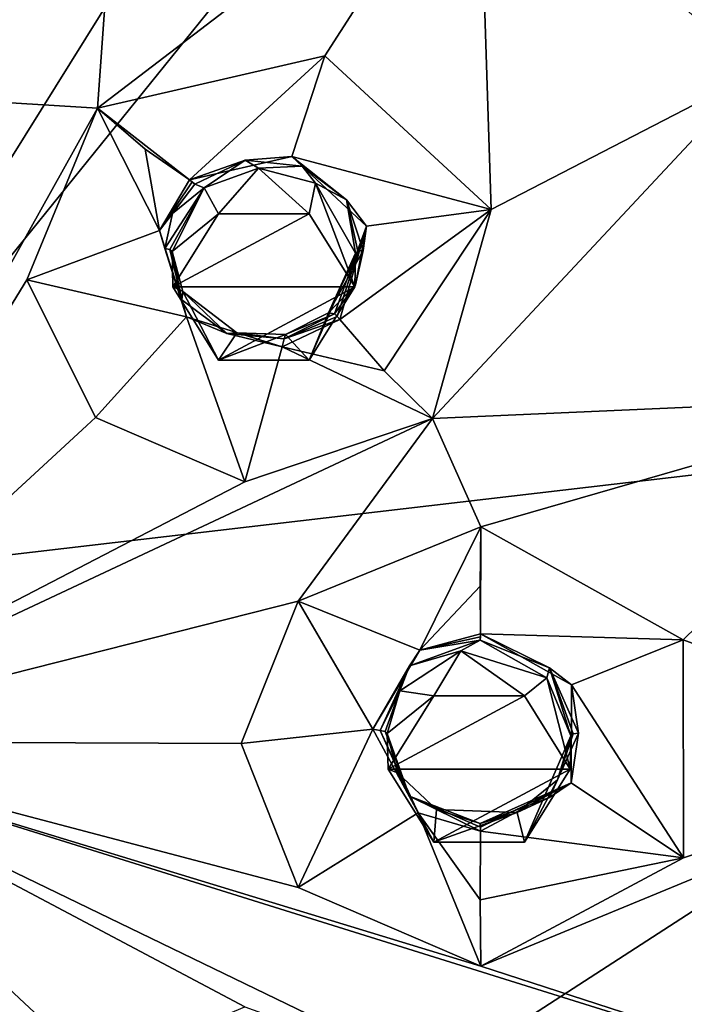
# Model space of a CAD drawing. Header units: millimetres. Extents: x -198 to 35, y -266 to 413.
# Tile 50 of 98: x -45 to -36, y -211 to -198. Entities that reach past the tile are written whole.
import ezdxf

# ---------------------------------------------------------------- set-up
doc = ezdxf.new("R2010")
doc.units = ezdxf.units.MM
doc.header["$LTSCALE"] = 87.30003
for name, color, linetype in [('1020', 7, 'CONTINUOUS'), ('1021', 7, 'CONTINUOUS'), ('1022', 7, 'CONTINUOUS'), ('1023', 7, 'CONTINUOUS'), ('1034', 7, 'CONTINUOUS'), ('1035', 7, 'CONTINUOUS'), ('1036', 7, 'CONTINUOUS'), ('1037', 7, 'CONTINUOUS'), ('1040', 7, 'CONTINUOUS'), ('1048', 7, 'CONTINUOUS'), ('1049', 7, 'CONTINUOUS'), ('1050', 7, 'CONTINUOUS'), ('1051', 7, 'CONTINUOUS'), ('1066', 7, 'CONTINUOUS'), ('1067', 7, 'CONTINUOUS'), ('1068', 7, 'CONTINUOUS'), ('1069', 7, 'CONTINUOUS'), ('834', 7, 'CONTINUOUS'), ('920', 7, 'CONTINUOUS'), ('988', 7, 'CONTINUOUS')]:
    doc.layers.add(name, color=color, linetype=linetype)

msp = doc.modelspace()

# ---------------------------------------------------------------- linework, layer by layer
at = {"layer": '1020', "linetype": 'Continuous'}
for points in [[(-38.872, -204.73, 96.739), (-41.354, -205.74, 97.234), (-39.702, -206.404, 97.99), (-38.872, -204.73, 96.739)], [(-38.872, -204.73, 96.739), (-39.702, -206.404, 97.99), (-38.879, -205.534, 97.208), (-38.872, -204.73, 96.739)], [(-39.702, -206.404, 97.99), (-38.877, -206.186, 97.872), (-38.879, -205.534, 97.208), (-39.702, -206.404, 97.99)], [(-41.354, -205.74, 97.234), (-42.132, -207.676, 98.044), (-40.341, -207.478, 98.446), (-41.354, -205.74, 97.234)], [(-39.702, -206.404, 97.99), (-41.354, -205.74, 97.234), (-40.341, -207.478, 98.446), (-39.702, -206.404, 97.99)], [(-42.132, -207.676, 98.044), (-41.355, -209.632, 98.807), (-40.341, -207.478, 98.446), (-42.132, -207.676, 98.044)], [(-40.341, -207.478, 98.446), (-41.355, -209.632, 98.807), (-39.722, -208.617, 98.884), (-40.341, -207.478, 98.446)], [(-41.355, -209.632, 98.807), (-38.872, -210.703, 99.152), (-39.722, -208.617, 98.884), (-41.355, -209.632, 98.807)], [(-39.722, -208.617, 98.884), (-38.872, -210.703, 99.152), (-38.879, -209.799, 98.931), (-39.722, -208.617, 98.884)], [(-38.877, -208.868, 98.956), (-39.722, -208.617, 98.884), (-38.879, -209.799, 98.931), (-38.877, -208.868, 98.956)]]:
    msp.add_3dface(points, dxfattribs=at)
at = {"layer": '1021', "linetype": 'Continuous'}
for points in [[(-38.877, -206.186, 97.872), (-38.872, -204.73, 96.739), (-38.879, -205.534, 97.208), (-38.877, -206.186, 97.872)], [(-36.118, -206.265, 97.261), (-38.872, -204.73, 96.739), (-38.877, -206.186, 97.872), (-36.118, -206.265, 97.261)], [(-36.118, -206.265, 97.261), (-38.877, -206.186, 97.872), (-37.638, -206.879, 98.108), (-36.118, -206.265, 97.261)], [(-36.113, -209.229, 98.459), (-36.118, -206.265, 97.261), (-37.638, -206.879, 98.108), (-36.113, -209.229, 98.459)], [(-37.642, -208.212, 98.647), (-36.113, -209.229, 98.459), (-37.638, -206.879, 98.108), (-37.642, -208.212, 98.647)], [(-38.877, -208.868, 98.956), (-36.113, -209.229, 98.459), (-37.642, -208.212, 98.647), (-38.877, -208.868, 98.956)], [(-36.113, -209.229, 98.459), (-38.877, -208.868, 98.956), (-38.879, -209.799, 98.931), (-36.113, -209.229, 98.459)], [(-38.872, -210.703, 99.152), (-36.113, -209.229, 98.459), (-38.879, -209.799, 98.931), (-38.872, -210.703, 99.152)]]:
    msp.add_3dface(points, dxfattribs=at)
at = {"layer": '1022', "linetype": 'Continuous'}
for points in [[(-44.085, -199.035, 94.438), (-45.047, -201.369, 95.469), (-43.242, -200.701, 95.685), (-44.085, -199.035, 94.438)], [(-44.085, -199.035, 94.438), (-43.242, -200.701, 95.685), (-43.439, -199.593, 94.808), (-44.085, -199.035, 94.438)], [(-43.242, -200.701, 95.685), (-42.834, -200.012, 95.378), (-43.439, -199.593, 94.808), (-43.242, -200.701, 95.685)], [(-43.242, -200.701, 95.685), (-45.047, -201.369, 95.469), (-42.877, -201.873, 96.181), (-43.242, -200.701, 95.685)], [(-45.047, -201.369, 95.469), (-44.112, -203.244, 96.253), (-42.877, -201.873, 96.181), (-45.047, -201.369, 95.469)], [(-44.112, -203.244, 96.253), (-42.083, -204.119, 96.58), (-42.877, -201.873, 96.181), (-44.112, -203.244, 96.253)], [(-42.877, -201.873, 96.181), (-42.083, -204.119, 96.58), (-41.574, -202.282, 96.325), (-42.877, -201.873, 96.181)], [(-40.788, -201.908, 96.144), (-41.574, -202.282, 96.325), (-40.186, -202.608, 96.026), (-40.788, -201.908, 96.144)], [(-42.083, -204.119, 96.58), (-39.53, -203.258, 96.144), (-41.574, -202.282, 96.325), (-42.083, -204.119, 96.58)], [(-41.574, -202.282, 96.325), (-39.53, -203.258, 96.144), (-40.186, -202.608, 96.026), (-41.574, -202.282, 96.325)]]:
    msp.add_3dface(points, dxfattribs=at)
at = {"layer": '1023', "linetype": 'Continuous'}
for points in [[(-40.993, -198.324, 94.053), (-44.085, -199.035, 94.438), (-42.834, -200.012, 95.378), (-40.993, -198.324, 94.053)], [(-40.993, -198.324, 94.053), (-42.834, -200.012, 95.378), (-41.441, -199.694, 95.205), (-40.993, -198.324, 94.053)], [(-38.729, -200.416, 94.898), (-40.993, -198.324, 94.053), (-41.441, -199.694, 95.205), (-38.729, -200.416, 94.898)], [(-42.834, -200.012, 95.378), (-44.085, -199.035, 94.438), (-43.439, -199.593, 94.808), (-42.834, -200.012, 95.378)], [(-40.427, -200.639, 95.587), (-38.729, -200.416, 94.898), (-41.441, -199.694, 95.205), (-40.427, -200.639, 95.587)], [(-38.729, -200.416, 94.898), (-40.788, -201.908, 96.144), (-40.186, -202.608, 96.026), (-38.729, -200.416, 94.898)], [(-40.788, -201.908, 96.144), (-38.729, -200.416, 94.898), (-40.427, -200.639, 95.587), (-40.788, -201.908, 96.144)], [(-39.53, -203.258, 96.144), (-38.729, -200.416, 94.898), (-40.186, -202.608, 96.026), (-39.53, -203.258, 96.144)]]:
    msp.add_3dface(points, dxfattribs=at)
at = {"layer": '1034', "linetype": 'Continuous'}
for points in [[(-38.878, -206.271, 97.938), (-39.702, -206.404, 97.99), (-39.843, -206.62, 98.113), (-38.878, -206.271, 97.938)], [(-38.877, -206.186, 97.872), (-39.702, -206.404, 97.99), (-38.877, -206.224, 97.911), (-38.877, -206.186, 97.872)], [(-38.877, -206.224, 97.911), (-39.702, -206.404, 97.99), (-38.878, -206.271, 97.938), (-38.877, -206.224, 97.911)], [(-39.702, -206.404, 97.99), (-40.341, -207.478, 98.446), (-39.843, -206.62, 98.113), (-39.702, -206.404, 97.99)], [(-39.843, -206.62, 98.113), (-40.341, -207.478, 98.446), (-40.24, -207.5, 98.482), (-39.843, -206.62, 98.113)], [(-40.341, -207.478, 98.446), (-39.722, -208.617, 98.884), (-40.24, -207.5, 98.482), (-40.341, -207.478, 98.446)], [(-40.24, -207.5, 98.482), (-39.722, -208.617, 98.884), (-39.841, -208.391, 98.828), (-40.24, -207.5, 98.482)], [(-39.722, -208.617, 98.884), (-38.877, -208.868, 98.956), (-39.841, -208.391, 98.828), (-39.722, -208.617, 98.884)], [(-38.877, -208.868, 98.956), (-38.877, -208.815, 98.957), (-39.841, -208.391, 98.828), (-38.877, -208.868, 98.956)], [(-38.877, -208.815, 98.957), (-38.878, -208.762, 98.944), (-39.841, -208.391, 98.828), (-38.877, -208.815, 98.957)]]:
    msp.add_3dface(points, dxfattribs=at)
at = {"layer": '1035', "linetype": 'Continuous'}
for points in [[(-38.877, -206.186, 97.872), (-38.877, -206.224, 97.911), (-38.878, -206.271, 97.938), (-38.877, -206.186, 97.872)], [(-38.877, -206.186, 97.872), (-38.878, -206.271, 97.938), (-37.936, -206.648, 98.057), (-38.877, -206.186, 97.872)], [(-37.638, -206.879, 98.108), (-38.877, -206.186, 97.872), (-37.936, -206.648, 98.057), (-37.638, -206.879, 98.108)], [(-37.542, -207.533, 98.4), (-37.638, -206.879, 98.108), (-37.936, -206.648, 98.057), (-37.542, -207.533, 98.4)], [(-37.642, -208.212, 98.647), (-37.638, -206.879, 98.108), (-37.542, -207.533, 98.4), (-37.642, -208.212, 98.647)], [(-37.642, -208.212, 98.647), (-37.542, -207.533, 98.4), (-37.939, -208.411, 98.769), (-37.642, -208.212, 98.647)], [(-37.642, -208.212, 98.647), (-38.878, -208.762, 98.944), (-38.877, -208.815, 98.957), (-37.642, -208.212, 98.647)], [(-38.878, -208.762, 98.944), (-37.642, -208.212, 98.647), (-37.939, -208.411, 98.769), (-38.878, -208.762, 98.944)], [(-38.877, -208.868, 98.956), (-37.642, -208.212, 98.647), (-38.877, -208.815, 98.957), (-38.877, -208.868, 98.956)]]:
    msp.add_3dface(points, dxfattribs=at)
at = {"layer": '1036', "linetype": 'Continuous'}
for points in [[(-42.834, -200.012, 95.378), (-43.242, -200.701, 95.685), (-42.799, -200.036, 95.411), (-42.834, -200.012, 95.378)], [(-42.799, -200.036, 95.411), (-43.242, -200.701, 95.685), (-42.762, -200.069, 95.432), (-42.799, -200.036, 95.411)], [(-42.762, -200.069, 95.432), (-43.242, -200.701, 95.685), (-43.063, -200.468, 95.612), (-42.762, -200.069, 95.432)], [(-43.063, -200.468, 95.612), (-43.242, -200.701, 95.685), (-43.17, -200.946, 95.821), (-43.063, -200.468, 95.612)], [(-43.242, -200.701, 95.685), (-42.877, -201.873, 96.181), (-43.17, -200.946, 95.821), (-43.242, -200.701, 95.685)], [(-43.17, -200.946, 95.821), (-42.877, -201.873, 96.181), (-42.939, -201.641, 96.114), (-43.17, -200.946, 95.821)], [(-42.939, -201.641, 96.114), (-42.877, -201.873, 96.181), (-42.326, -202.102, 96.298), (-42.939, -201.641, 96.114)], [(-42.877, -201.873, 96.181), (-41.574, -202.282, 96.325), (-42.326, -202.102, 96.298), (-42.877, -201.873, 96.181)], [(-40.823, -201.868, 96.151), (-40.861, -201.831, 96.144), (-41.544, -202.172, 96.308), (-40.823, -201.868, 96.151)], [(-40.788, -201.908, 96.144), (-40.823, -201.868, 96.151), (-41.544, -202.172, 96.308), (-40.788, -201.908, 96.144)], [(-41.574, -202.282, 96.325), (-40.788, -201.908, 96.144), (-41.544, -202.172, 96.308), (-41.574, -202.282, 96.325)], [(-42.326, -202.102, 96.298), (-41.574, -202.282, 96.325), (-41.544, -202.172, 96.308), (-42.326, -202.102, 96.298)]]:
    msp.add_3dface(points, dxfattribs=at)
at = {"layer": '1037', "linetype": 'Continuous'}
for points in [[(-41.441, -199.694, 95.205), (-42.834, -200.012, 95.378), (-42.076, -199.742, 95.274), (-41.441, -199.694, 95.205)], [(-42.834, -200.012, 95.378), (-42.762, -200.069, 95.432), (-42.076, -199.742, 95.274), (-42.834, -200.012, 95.378)], [(-41.3, -199.823, 95.289), (-41.441, -199.694, 95.205), (-42.076, -199.742, 95.274), (-41.3, -199.823, 95.289)], [(-40.427, -200.639, 95.587), (-41.441, -199.694, 95.205), (-40.7, -200.283, 95.472), (-40.427, -200.639, 95.587)], [(-40.7, -200.283, 95.472), (-41.441, -199.694, 95.205), (-41.3, -199.823, 95.289), (-40.7, -200.283, 95.472)], [(-42.834, -200.012, 95.378), (-42.799, -200.036, 95.411), (-42.762, -200.069, 95.432), (-42.834, -200.012, 95.378)], [(-40.472, -200.97, 95.763), (-40.427, -200.639, 95.587), (-40.7, -200.283, 95.472), (-40.472, -200.97, 95.763)], [(-40.427, -200.639, 95.587), (-40.861, -201.831, 96.144), (-40.823, -201.868, 96.151), (-40.427, -200.639, 95.587)], [(-40.861, -201.831, 96.144), (-40.427, -200.639, 95.587), (-40.575, -201.438, 95.967), (-40.861, -201.831, 96.144)], [(-40.788, -201.908, 96.144), (-40.427, -200.639, 95.587), (-40.823, -201.868, 96.151), (-40.788, -201.908, 96.144)], [(-40.427, -200.639, 95.587), (-40.472, -200.97, 95.763), (-40.575, -201.438, 95.967), (-40.427, -200.639, 95.587)]]:
    msp.add_3dface(points, dxfattribs=at)
at = {"layer": '1040', "linetype": 'Continuous'}
for points in [[(-36.838, -196.649, 93.156), (-38.902, -195.074, 92.522), (-35.141, -198.562, 93.931), (-36.838, -196.649, 93.156)], [(-36.092, -197.153, 93.353), (-36.838, -196.649, 93.156), (-35.141, -198.562, 93.931), (-36.092, -197.153, 93.353)]]:
    msp.add_3dface(points, dxfattribs=at)
at = {"layer": '1048', "linetype": 'Continuous'}
for points in [[(-40.003, -208.072, 98.601), (-40.132, -208.023, 97.187), (-40.143, -207.537, 98.391), (-40.003, -208.072, 98.601)], [(-37.656, -208.023, 97.187), (-38.276, -209.017, 97.588), (-37.645, -207.57, 98.309), (-37.656, -208.023, 97.187)], [(-37.645, -207.57, 98.309), (-38.276, -209.017, 97.588), (-37.827, -208.169, 98.557), (-37.645, -207.57, 98.309)], [(-39.512, -209.017, 97.588), (-40.132, -208.023, 97.187), (-40.003, -208.072, 98.601), (-39.512, -209.017, 97.588)], [(-39.475, -208.571, 98.783), (-39.512, -209.017, 97.588), (-40.003, -208.072, 98.601), (-39.475, -208.571, 98.783)], [(-37.827, -208.169, 98.557), (-38.276, -209.017, 97.588), (-38.377, -208.614, 98.759), (-37.827, -208.169, 98.557)], [(-38.377, -208.614, 98.759), (-39.512, -209.017, 97.588), (-39.475, -208.571, 98.783), (-38.377, -208.614, 98.759)], [(-38.276, -209.017, 97.588), (-39.512, -209.017, 97.588), (-38.377, -208.614, 98.759), (-38.276, -209.017, 97.588)]]:
    msp.add_3dface(points, dxfattribs=at)
at = {"layer": '1049', "linetype": 'Continuous'}
for points in [[(-39.975, -206.958, 98.15), (-39.512, -207.029, 96.785), (-39.141, -206.415, 97.899), (-39.975, -206.958, 98.15)], [(-39.512, -207.029, 96.785), (-38.276, -207.029, 96.785), (-39.141, -206.415, 97.899), (-39.512, -207.029, 96.785)], [(-39.141, -206.415, 97.899), (-38.276, -207.029, 96.785), (-37.974, -206.783, 98.003), (-39.141, -206.415, 97.899)], [(-38.276, -207.029, 96.785), (-37.656, -208.023, 97.187), (-37.974, -206.783, 98.003), (-38.276, -207.029, 96.785)], [(-37.656, -208.023, 97.187), (-37.645, -207.57, 98.309), (-37.974, -206.783, 98.003), (-37.656, -208.023, 97.187)], [(-40.143, -207.537, 98.391), (-39.512, -207.029, 96.785), (-39.975, -206.958, 98.15), (-40.143, -207.537, 98.391)], [(-40.132, -208.023, 97.187), (-39.512, -207.029, 96.785), (-40.143, -207.537, 98.391), (-40.132, -208.023, 97.187)]]:
    msp.add_3dface(points, dxfattribs=at)
at = {"layer": '1050', "linetype": 'Continuous'}
for points in [[(-42.923, -201.53, 95.962), (-43.061, -201.467, 94.538), (-43.072, -200.986, 95.73), (-42.923, -201.53, 95.962)], [(-40.585, -201.467, 94.538), (-41.205, -202.461, 94.939), (-40.574, -201.009, 95.672), (-40.585, -201.467, 94.538)], [(-40.574, -201.009, 95.672), (-41.205, -202.461, 94.939), (-40.941, -201.817, 96.032), (-40.574, -201.009, 95.672)], [(-42.441, -202.461, 94.939), (-43.061, -201.467, 94.538), (-42.923, -201.53, 95.962), (-42.441, -202.461, 94.939)], [(-42.191, -202.089, 96.184), (-42.441, -202.461, 94.939), (-42.923, -201.53, 95.962), (-42.191, -202.089, 96.184)], [(-40.941, -201.817, 96.032), (-41.205, -202.461, 94.939), (-41.526, -202.114, 96.176), (-40.941, -201.817, 96.032)], [(-41.526, -202.114, 96.176), (-42.441, -202.461, 94.939), (-42.191, -202.089, 96.184), (-41.526, -202.114, 96.176)], [(-41.205, -202.461, 94.939), (-42.441, -202.461, 94.939), (-41.526, -202.114, 96.176), (-41.205, -202.461, 94.939)]]:
    msp.add_3dface(points, dxfattribs=at)
at = {"layer": '1051', "linetype": 'Continuous'}
for points in [[(-42.633, -200.117, 95.341), (-42.441, -200.473, 94.136), (-41.897, -199.853, 95.207), (-42.633, -200.117, 95.341)], [(-42.441, -200.473, 94.136), (-41.205, -200.473, 94.136), (-41.897, -199.853, 95.207), (-42.441, -200.473, 94.136)], [(-41.897, -199.853, 95.207), (-41.205, -200.473, 94.136), (-41.118, -200.058, 95.274), (-41.897, -199.853, 95.207)], [(-43.072, -200.986, 95.73), (-42.441, -200.473, 94.136), (-42.633, -200.117, 95.341), (-43.072, -200.986, 95.73)], [(-41.205, -200.473, 94.136), (-40.585, -201.467, 94.538), (-41.118, -200.058, 95.274), (-41.205, -200.473, 94.136)], [(-40.585, -201.467, 94.538), (-40.574, -201.009, 95.672), (-41.118, -200.058, 95.274), (-40.585, -201.467, 94.538)], [(-43.061, -201.467, 94.538), (-42.441, -200.473, 94.136), (-43.072, -200.986, 95.73), (-43.061, -201.467, 94.538)]]:
    msp.add_3dface(points, dxfattribs=at)
at = {"layer": '1066', "linetype": 'Continuous'}
for points in [[(-42.076, -199.742, 95.274), (-42.762, -200.069, 95.432), (-42.633, -200.117, 95.341), (-42.076, -199.742, 95.274)], [(-42.076, -199.742, 95.274), (-42.633, -200.117, 95.341), (-41.897, -199.853, 95.207), (-42.076, -199.742, 95.274)], [(-41.3, -199.823, 95.289), (-42.076, -199.742, 95.274), (-41.897, -199.853, 95.207), (-41.3, -199.823, 95.289)], [(-41.3, -199.823, 95.289), (-41.897, -199.853, 95.207), (-41.118, -200.058, 95.274), (-41.3, -199.823, 95.289)], [(-40.7, -200.283, 95.472), (-41.3, -199.823, 95.289), (-41.118, -200.058, 95.274), (-40.7, -200.283, 95.472)], [(-43.063, -200.468, 95.612), (-43.17, -200.946, 95.821), (-42.633, -200.117, 95.341), (-43.063, -200.468, 95.612)], [(-42.633, -200.117, 95.341), (-43.17, -200.946, 95.821), (-43.101, -200.958, 95.793), (-42.633, -200.117, 95.341)], [(-43.072, -200.986, 95.73), (-42.633, -200.117, 95.341), (-43.101, -200.958, 95.793), (-43.072, -200.986, 95.73)], [(-42.762, -200.069, 95.432), (-43.063, -200.468, 95.612), (-42.633, -200.117, 95.341), (-42.762, -200.069, 95.432)], [(-40.574, -201.009, 95.672), (-40.7, -200.283, 95.472), (-41.118, -200.058, 95.274), (-40.574, -201.009, 95.672)], [(-40.472, -200.97, 95.763), (-40.7, -200.283, 95.472), (-40.544, -200.981, 95.737), (-40.472, -200.97, 95.763)], [(-40.7, -200.283, 95.472), (-40.574, -201.009, 95.672), (-40.544, -200.981, 95.737), (-40.7, -200.283, 95.472)]]:
    msp.add_3dface(points, dxfattribs=at)
at = {"layer": '1067', "linetype": 'Continuous'}
for points in [[(-43.17, -200.946, 95.821), (-42.939, -201.641, 96.114), (-43.101, -200.958, 95.793), (-43.17, -200.946, 95.821)], [(-42.939, -201.641, 96.114), (-43.072, -200.986, 95.73), (-43.101, -200.958, 95.793), (-42.939, -201.641, 96.114)], [(-42.939, -201.641, 96.114), (-42.923, -201.53, 95.962), (-43.072, -200.986, 95.73), (-42.939, -201.641, 96.114)], [(-40.575, -201.438, 95.967), (-40.472, -200.97, 95.763), (-40.941, -201.817, 96.032), (-40.575, -201.438, 95.967)], [(-40.941, -201.817, 96.032), (-40.472, -200.97, 95.763), (-40.544, -200.981, 95.737), (-40.941, -201.817, 96.032)], [(-40.574, -201.009, 95.672), (-40.941, -201.817, 96.032), (-40.544, -200.981, 95.737), (-40.574, -201.009, 95.672)], [(-40.861, -201.831, 96.144), (-40.575, -201.438, 95.967), (-40.941, -201.817, 96.032), (-40.861, -201.831, 96.144)], [(-42.939, -201.641, 96.114), (-42.326, -202.102, 96.298), (-42.923, -201.53, 95.962), (-42.939, -201.641, 96.114)], [(-42.326, -202.102, 96.298), (-42.191, -202.089, 96.184), (-42.923, -201.53, 95.962), (-42.326, -202.102, 96.298)], [(-41.544, -202.172, 96.308), (-40.861, -201.831, 96.144), (-41.526, -202.114, 96.176), (-41.544, -202.172, 96.308)], [(-40.861, -201.831, 96.144), (-40.941, -201.817, 96.032), (-41.526, -202.114, 96.176), (-40.861, -201.831, 96.144)], [(-42.326, -202.102, 96.298), (-41.544, -202.172, 96.308), (-42.191, -202.089, 96.184), (-42.326, -202.102, 96.298)], [(-41.544, -202.172, 96.308), (-41.526, -202.114, 96.176), (-42.191, -202.089, 96.184), (-41.544, -202.172, 96.308)]]:
    msp.add_3dface(points, dxfattribs=at)
at = {"layer": '1068', "linetype": 'Continuous'}
for points in [[(-38.878, -206.271, 97.938), (-39.843, -206.62, 98.113), (-39.141, -206.415, 97.899), (-38.878, -206.271, 97.938)], [(-38.878, -206.271, 97.938), (-39.141, -206.415, 97.899), (-37.974, -206.783, 98.003), (-38.878, -206.271, 97.938)], [(-37.936, -206.648, 98.057), (-38.878, -206.271, 97.938), (-37.974, -206.783, 98.003), (-37.936, -206.648, 98.057)], [(-39.843, -206.62, 98.113), (-39.975, -206.958, 98.15), (-39.141, -206.415, 97.899), (-39.843, -206.62, 98.113)], [(-39.843, -206.62, 98.113), (-40.24, -207.5, 98.482), (-39.975, -206.958, 98.15), (-39.843, -206.62, 98.113)], [(-37.645, -207.57, 98.309), (-37.936, -206.648, 98.057), (-37.974, -206.783, 98.003), (-37.645, -207.57, 98.309)], [(-37.542, -207.533, 98.4), (-37.936, -206.648, 98.057), (-37.615, -207.543, 98.375), (-37.542, -207.533, 98.4)], [(-37.936, -206.648, 98.057), (-37.645, -207.57, 98.309), (-37.615, -207.543, 98.375), (-37.936, -206.648, 98.057)], [(-39.975, -206.958, 98.15), (-40.24, -207.5, 98.482), (-40.172, -207.511, 98.455), (-39.975, -206.958, 98.15)], [(-40.143, -207.537, 98.391), (-39.975, -206.958, 98.15), (-40.172, -207.511, 98.455), (-40.143, -207.537, 98.391)]]:
    msp.add_3dface(points, dxfattribs=at)
at = {"layer": '1069', "linetype": 'Continuous'}
for points in [[(-40.24, -207.5, 98.482), (-39.841, -208.391, 98.828), (-40.172, -207.511, 98.455), (-40.24, -207.5, 98.482)], [(-39.841, -208.391, 98.828), (-40.143, -207.537, 98.391), (-40.172, -207.511, 98.455), (-39.841, -208.391, 98.828)], [(-39.841, -208.391, 98.828), (-40.003, -208.072, 98.601), (-40.143, -207.537, 98.391), (-39.841, -208.391, 98.828)], [(-37.939, -208.411, 98.769), (-37.542, -207.533, 98.4), (-37.827, -208.169, 98.557), (-37.939, -208.411, 98.769)], [(-37.827, -208.169, 98.557), (-37.542, -207.533, 98.4), (-37.615, -207.543, 98.375), (-37.827, -208.169, 98.557)], [(-37.645, -207.57, 98.309), (-37.827, -208.169, 98.557), (-37.615, -207.543, 98.375), (-37.645, -207.57, 98.309)], [(-39.841, -208.391, 98.828), (-39.475, -208.571, 98.783), (-40.003, -208.072, 98.601), (-39.841, -208.391, 98.828)], [(-37.939, -208.411, 98.769), (-37.827, -208.169, 98.557), (-38.377, -208.614, 98.759), (-37.939, -208.411, 98.769)], [(-39.841, -208.391, 98.828), (-38.878, -208.762, 98.944), (-39.475, -208.571, 98.783), (-39.841, -208.391, 98.828)], [(-38.878, -208.762, 98.944), (-37.939, -208.411, 98.769), (-38.377, -208.614, 98.759), (-38.878, -208.762, 98.944)], [(-38.878, -208.762, 98.944), (-38.377, -208.614, 98.759), (-39.475, -208.571, 98.783), (-38.878, -208.762, 98.944)]]:
    msp.add_3dface(points, dxfattribs=at)
at = {"layer": '834', "linetype": 'Continuous'}
for points in [[(-43.061, -201.467, 94.538), (-40.585, -201.467, 94.538), (-41.205, -200.473, 94.136), (-43.061, -201.467, 94.538)], [(-42.441, -200.473, 94.136), (-43.061, -201.467, 94.538), (-41.205, -200.473, 94.136), (-42.441, -200.473, 94.136)], [(-42.441, -202.461, 94.939), (-40.585, -201.467, 94.538), (-43.061, -201.467, 94.538), (-42.441, -202.461, 94.939)], [(-41.205, -202.461, 94.939), (-40.585, -201.467, 94.538), (-42.441, -202.461, 94.939), (-41.205, -202.461, 94.939)], [(-40.132, -208.023, 97.187), (-37.656, -208.023, 97.187), (-38.276, -207.029, 96.785), (-40.132, -208.023, 97.187)], [(-39.512, -207.029, 96.785), (-40.132, -208.023, 97.187), (-38.276, -207.029, 96.785), (-39.512, -207.029, 96.785)], [(-39.512, -209.017, 97.588), (-37.656, -208.023, 97.187), (-40.132, -208.023, 97.187), (-39.512, -209.017, 97.588)], [(-38.276, -209.017, 97.588), (-37.656, -208.023, 97.187), (-39.512, -209.017, 97.588), (-38.276, -209.017, 97.588)]]:
    msp.add_3dface(points, dxfattribs=at)
at = {"layer": '920', "linetype": 'Continuous'}
for points in [[(-29.775, -188.396, 58.36), (-24.799, -202.718, 65.43), (-36.508, -190.205, 57.526), (-29.775, -188.396, 58.36)], [(-24.799, -202.718, 65.43), (-48.894, -205.532, 64.431), (-36.508, -190.205, 57.526), (-24.799, -202.718, 65.43)], [(-36.508, -190.205, 57.526), (-48.894, -205.532, 64.431), (-39.818, -190.983, 57.31), (-36.508, -190.205, 57.526)], [(-48.894, -205.532, 64.431), (-48.894, -192.665, 57.413), (-39.818, -190.983, 57.31), (-48.894, -205.532, 64.431)], [(-48.894, -218.3, 71.641), (-48.894, -205.532, 64.431), (-24.799, -202.718, 65.43), (-48.894, -218.3, 71.641)], [(-48.894, -218.3, 71.641), (-24.799, -202.718, 65.43), (-36.444, -217.546, 71.619), (-48.894, -218.3, 71.641)], [(-36.444, -217.546, 71.619), (-24.799, -202.718, 65.43), (-22.43, -217.327, 72.954), (-36.444, -217.546, 71.619)]]:
    msp.add_3dface(points, dxfattribs=at)
at = {"layer": '988', "linetype": 'Continuous'}
for points in [[(-46.44, -196.552, 93.362), (-45.715, -198.938, 94.418), (-43.641, -192.836, 91.618), (-46.44, -196.552, 93.362)], [(-43.641, -192.836, 91.618), (-45.715, -198.938, 94.418), (-44.085, -199.035, 94.438), (-43.641, -192.836, 91.618)], [(-38.902, -195.074, 92.522), (-43.641, -192.836, 91.618), (-44.085, -199.035, 94.438), (-38.902, -195.074, 92.522)], [(-40.993, -198.324, 94.053), (-38.902, -195.074, 92.522), (-44.085, -199.035, 94.438), (-40.993, -198.324, 94.053)], [(-38.729, -200.416, 94.898), (-38.902, -195.074, 92.522), (-40.993, -198.324, 94.053), (-38.729, -200.416, 94.898)], [(-35.141, -198.562, 93.931), (-38.902, -195.074, 92.522), (-38.729, -200.416, 94.898), (-35.141, -198.562, 93.931)], [(-32.726, -202.956, 95.706), (-35.141, -198.562, 93.931), (-39.53, -203.258, 96.144), (-32.726, -202.956, 95.706)], [(-39.53, -203.258, 96.144), (-35.141, -198.562, 93.931), (-38.729, -200.416, 94.898), (-39.53, -203.258, 96.144)], [(-45.715, -198.938, 94.418), (-48.894, -207.649, 98.114), (-44.085, -199.035, 94.438), (-45.715, -198.938, 94.418)], [(-44.085, -199.035, 94.438), (-48.894, -207.649, 98.114), (-45.047, -201.369, 95.469), (-44.085, -199.035, 94.438)], [(-45.047, -201.369, 95.469), (-48.894, -207.649, 98.114), (-44.112, -203.244, 96.253), (-45.047, -201.369, 95.469)], [(-38.872, -204.73, 96.739), (-32.726, -202.956, 95.706), (-39.53, -203.258, 96.144), (-38.872, -204.73, 96.739)], [(-36.118, -206.265, 97.261), (-32.726, -202.956, 95.706), (-38.872, -204.73, 96.739), (-36.118, -206.265, 97.261)], [(-31.894, -207.826, 97.674), (-32.726, -202.956, 95.706), (-36.118, -206.265, 97.261), (-31.894, -207.826, 97.674)], [(-44.112, -203.244, 96.253), (-48.894, -207.649, 98.114), (-42.083, -204.119, 96.58), (-44.112, -203.244, 96.253)], [(-48.894, -207.649, 98.114), (-41.354, -205.74, 97.234), (-39.53, -203.258, 96.144), (-48.894, -207.649, 98.114)], [(-48.894, -207.649, 98.114), (-39.53, -203.258, 96.144), (-42.083, -204.119, 96.58), (-48.894, -207.649, 98.114)], [(-41.354, -205.74, 97.234), (-38.872, -204.73, 96.739), (-39.53, -203.258, 96.144), (-41.354, -205.74, 97.234)], [(-41.354, -205.74, 97.234), (-48.894, -207.649, 98.114), (-42.132, -207.676, 98.044), (-41.354, -205.74, 97.234)], [(-36.113, -209.229, 98.459), (-31.894, -207.826, 97.674), (-36.118, -206.265, 97.261), (-36.113, -209.229, 98.459)], [(-32.726, -212.697, 99.642), (-48.894, -207.649, 98.114), (-39.53, -212.175, 99.747), (-32.726, -212.697, 99.642)], [(-48.894, -207.649, 98.114), (-32.726, -212.697, 99.642), (-38.872, -210.703, 99.152), (-48.894, -207.649, 98.114)], [(-48.894, -207.649, 98.114), (-46.967, -214.548, 100.798), (-44.085, -216.399, 101.453), (-48.894, -207.649, 98.114)], [(-48.894, -207.649, 98.114), (-44.085, -216.399, 101.453), (-45.046, -214.002, 100.572), (-48.894, -207.649, 98.114)], [(-39.53, -212.175, 99.747), (-48.894, -207.649, 98.114), (-42.081, -211.254, 99.462), (-39.53, -212.175, 99.747)], [(-42.081, -211.254, 99.462), (-48.894, -207.649, 98.114), (-44.111, -212.109, 99.835), (-42.081, -211.254, 99.462)], [(-44.111, -212.109, 99.835), (-48.894, -207.649, 98.114), (-45.046, -214.002, 100.572), (-44.111, -212.109, 99.835)], [(-48.894, -207.649, 98.114), (-38.872, -210.703, 99.152), (-41.355, -209.632, 98.807), (-48.894, -207.649, 98.114)], [(-42.132, -207.676, 98.044), (-48.894, -207.649, 98.114), (-41.355, -209.632, 98.807), (-42.132, -207.676, 98.044)], [(-32.726, -212.697, 99.642), (-31.894, -207.826, 97.674), (-38.872, -210.703, 99.152), (-32.726, -212.697, 99.642)], [(-38.872, -210.703, 99.152), (-31.894, -207.826, 97.674), (-36.113, -209.229, 98.459), (-38.872, -210.703, 99.152)]]:
    msp.add_3dface(points, dxfattribs=at)

doc.saveas('drawing.dxf')
